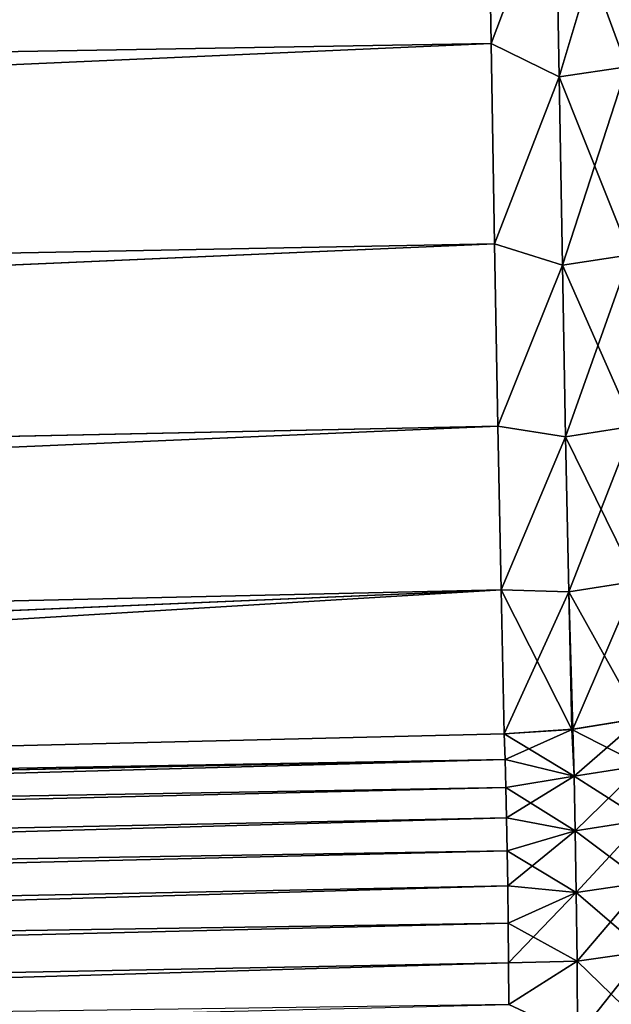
# Model space of a CAD drawing. Header units: metres. Extents: x -2 to 78, y -85 to 85.
# Tile 189 of 256: x 29.01 to 30.25, y -51.15 to -49.09. Entities that reach past the tile are written whole.
import ezdxf

# ---------------------------------------------------------------- set-up
doc = ezdxf.new("R2010")
doc.units = ezdxf.units.M
doc.layers.add('solid_20004802', color=7, linetype='CONTINUOUS')

msp = doc.modelspace()

# ---------------------------------------------------------------- linework, layer by layer
at = {"layer": 'solid_20004802'}
for points in [[(13.35, -49.422676, 8.076411), (29.993212, -49.14167, 7.695089), (29.985601, -48.686501, 8.315975)], [(13.35, -48.928776, 8.733148), (13.35, -49.422676, 8.076411), (29.985601, -48.686501, 8.315975)], [(29.985601, -48.686501, -8.315975), (13.35, -49.422615, -8.076389), (13.35, -48.928711, -8.73312)], [(29.985601, -48.686501, -8.315975), (29.993212, -49.14167, -7.695089), (13.35, -49.422615, -8.076389)], [(30.128067, -48.784313, 8.170994), (29.985601, -48.686501, 8.315975), (29.993212, -49.14167, 7.695089)], [(30.128067, -48.784313, -8.170994), (29.993212, -49.14167, -7.695089), (29.985601, -48.686501, -8.315975)], [(30.269958, -48.763931, -8.157619), (30.277407, -49.190327, -7.561122), (30.128067, -48.784313, -8.170994)], [(30.269958, -48.763931, 8.157619), (30.128067, -48.784313, 8.170994), (30.135405, -49.211391, 7.573454)], [(30.277407, -49.190327, 7.561122), (30.269958, -48.763931, 8.157619), (30.135405, -49.211391, 7.573454)], [(30.135405, -49.211391, 7.573454), (30.128067, -48.784313, 8.170994), (29.993212, -49.14167, 7.695089)], [(30.128067, -48.784313, -8.170994), (30.135405, -49.211391, -7.573454), (29.993212, -49.14167, -7.695089)], [(30.277407, -49.190327, -7.561122), (30.135405, -49.211391, -7.573454), (30.128067, -48.784313, -8.170994)], [(13.35, -49.877163, 7.391811), (30.000525, -49.560833, 7.049325), (29.993212, -49.14167, 7.695089)], [(13.35, -49.422676, 8.076411), (13.35, -49.877163, 7.391811), (29.993212, -49.14167, 7.695089)], [(29.993212, -49.14167, -7.695089), (13.35, -49.87711, -7.391791), (13.35, -49.422615, -8.076389)], [(29.993212, -49.14167, -7.695089), (30.000525, -49.560833, -7.049324), (13.35, -49.87711, -7.391791)], [(30.135405, -49.211391, 7.573454), (29.993212, -49.14167, 7.695089), (30.000525, -49.560833, 7.049325)], [(30.135405, -49.211391, -7.573454), (30.000525, -49.560833, -7.049324), (29.993212, -49.14167, -7.695089)], [(30.277407, -49.190327, -7.561122), (30.284565, -49.583786, -6.94257), (30.135405, -49.211391, -7.573454)], [(30.277407, -49.190327, 7.561122), (30.135405, -49.211391, 7.573454), (30.14246, -49.605473, 6.953835)], [(30.284565, -49.583786, 6.94257), (30.277407, -49.190327, 7.561122), (30.14246, -49.605473, 6.953835)], [(30.14246, -49.605473, 6.953835), (30.135405, -49.211391, 7.573454), (30.000525, -49.560833, 7.049325)], [(30.135405, -49.211391, -7.573454), (30.14246, -49.605473, -6.953835), (30.000525, -49.560833, -7.049324)], [(30.284565, -49.583786, -6.94257), (30.14246, -49.605473, -6.953835), (30.135405, -49.211391, -7.573454)], [(13.349881, -50.290676, 6.681702), (30.007565, -49.942451, 6.381108), (30.000525, -49.560833, 7.049325)], [(13.35, -49.877163, 7.391811), (13.349881, -50.290676, 6.681702), (30.000525, -49.560833, 7.049325)], [(30.000525, -49.560833, -7.049324), (13.35, -50.290623, -6.68169), (13.35, -49.87711, -7.391791)], [(30.000525, -49.560833, -7.049324), (30.007565, -49.942451, -6.381108), (13.35, -50.290623, -6.68169)], [(30.14246, -49.605473, 6.953835), (30.000525, -49.560833, 7.049325), (30.007565, -49.942451, 6.381108)], [(30.14246, -49.605473, -6.953835), (30.007565, -49.942451, -6.381108), (30.000525, -49.560833, -7.049324)], [(30.284565, -49.583786, -6.94257), (30.291443, -49.9431, -6.304178), (30.14246, -49.605473, -6.953835)], [(30.284565, -49.583786, 6.94257), (30.14246, -49.605473, 6.953835), (30.149237, -49.965347, 6.314353)], [(30.291443, -49.9431, 6.304178), (30.284565, -49.583786, 6.94257), (30.149237, -49.965347, 6.314353)], [(30.149237, -49.965347, 6.314353), (30.14246, -49.605473, 6.953835), (30.007565, -49.942451, 6.381108)], [(30.14246, -49.605473, -6.953835), (30.149237, -49.965347, -6.314353), (30.007565, -49.942451, -6.381108)], [(30.291443, -49.9431, -6.304178), (30.149237, -49.965347, -6.314353), (30.14246, -49.605473, -6.953835)], [(13.349881, -50.290676, 6.681702), (13.350351, -50.661762, 5.948571), (30.007565, -49.942451, 6.381108)], [(30.007565, -49.942451, -6.381108), (13.35, -50.661728, -5.948534), (13.35, -50.290623, -6.68169)], [(30.007565, -49.942451, -6.381108), (30.014322, -50.28516, -5.693029), (13.35, -50.661728, -5.948534)], [(13.350351, -50.661762, 5.948571), (30.014322, -50.28516, 5.693029), (30.007565, -49.942451, 6.381108)], [(30.149237, -49.965347, 6.314353), (30.007565, -49.942451, 6.381108), (30.014322, -50.28516, 5.693029)], [(30.149237, -49.965347, -6.314353), (30.014322, -50.28516, -5.693029), (30.007565, -49.942451, -6.381108)], [(30.291443, -49.9431, -6.304178), (30.298048, -50.267056, -5.648166), (30.149237, -49.965347, -6.314353)], [(30.291443, -49.9431, 6.304178), (30.149237, -49.965347, 6.314353), (30.155746, -50.289806, 5.657226)], [(30.298048, -50.267056, 5.648166), (30.291443, -49.9431, 6.304178), (30.155746, -50.289806, 5.657226)], [(30.155746, -50.289806, 5.657226), (30.149237, -49.965347, 6.314353), (30.014322, -50.28516, 5.693029)], [(30.149237, -49.965347, -6.314353), (30.155746, -50.289806, -5.657226), (30.014322, -50.28516, -5.693029)], [(30.298048, -50.267056, -5.648166), (30.155746, -50.289806, -5.657226), (30.149237, -49.965347, -6.314353)], [(30.298048, -50.267056, -5.648166), (30.304388, -50.554447, -4.97675), (30.155746, -50.289806, -5.657226)], [(30.298048, -50.267056, 5.648166), (30.155746, -50.289806, 5.657226), (30.164183, -50.577389, 4.984586)], [(30.306538, -50.553997, 4.976591), (30.298048, -50.267056, 5.648166), (30.164183, -50.577389, 4.984586)], [(30.014322, -50.28516, -5.693029), (13.350021, -50.990894, -5.195552), (13.35, -50.661728, -5.948534)], [(30.014322, -50.28516, -5.693029), (21.712175, -50.788425, -5.090972), (13.350021, -50.990894, -5.195552)], [(13.350351, -50.661762, 5.948571), (13.351604, -50.989151, 5.19496), (30.014322, -50.28516, 5.693029)], [(13.351604, -50.989151, 5.19496), (21.71203, -50.788429, 5.090974), (30.014322, -50.28516, 5.693029)], [(21.71203, -50.788429, 5.090974), (30.020775, -50.5872, 4.987195), (30.014322, -50.28516, 5.693029)], [(30.014322, -50.28516, -5.693029), (30.020775, -50.5872, -4.987195), (21.712175, -50.788425, -5.090972)], [(30.155746, -50.289806, 5.657226), (30.014322, -50.28516, 5.693029), (30.020775, -50.5872, 4.987195)], [(30.161982, -50.577648, -4.984669), (30.020775, -50.5872, -4.987195), (30.014322, -50.28516, -5.693029)], [(30.155746, -50.289806, -5.657226), (30.161982, -50.577648, -4.984669), (30.014322, -50.28516, -5.693029)], [(30.164183, -50.577389, 4.984586), (30.155746, -50.289806, 5.657226), (30.020775, -50.5872, 4.987195)], [(30.304388, -50.554447, -4.97675), (30.161982, -50.577648, -4.984669), (30.155746, -50.289806, -5.657226)], [(30.309341, -50.652988, -4.749743), (30.161982, -50.577648, -4.984669), (30.304388, -50.554447, -4.97675)], [(30.167011, -50.67572, 4.759456), (30.306538, -50.553997, 4.976591), (30.164183, -50.577389, 4.984586)], [(30.309341, -50.652988, 4.749743), (30.306538, -50.553997, 4.976591), (30.167011, -50.67572, 4.759456)], [(30.164183, -50.577389, 4.984586), (30.020775, -50.5872, 4.987195), (30.02249, -50.640736, 4.859653)], [(30.167011, -50.67572, -4.759456), (30.020775, -50.5872, -4.987195), (30.161982, -50.577648, -4.984669)], [(30.167011, -50.67572, 4.759456), (30.164183, -50.577389, 4.984586), (30.02249, -50.640736, 4.859653)], [(30.309341, -50.652988, -4.749743), (30.167011, -50.67572, -4.759456), (30.161982, -50.577648, -4.984669)], [(30.02249, -50.640736, 4.859653), (30.020775, -50.5872, 4.987195), (21.71203, -50.788429, 5.090974)], [(30.02249, -50.640736, -4.859653), (21.712175, -50.788425, -5.090972), (30.020775, -50.5872, -4.987195)], [(30.167011, -50.67572, -4.759456), (30.02249, -50.640736, -4.859653), (30.020775, -50.5872, -4.987195)], [(13.350016, -51.103958, 4.941967), (30.02249, -50.640736, 4.859653), (13.351604, -50.989151, 5.19496)], [(13.350016, -51.103958, 4.941967), (30.024061, -50.699375, 4.734115), (30.02249, -50.640736, 4.859653)], [(30.02249, -50.640736, -4.859653), (13.350021, -50.990894, -5.195552), (21.712175, -50.788425, -5.090972)], [(30.02249, -50.640736, -4.859653), (30.024061, -50.699375, -4.734115), (13.350021, -50.990894, -5.195552)], [(30.02249, -50.640736, 4.859653), (21.71203, -50.788429, 5.090974), (13.351604, -50.989151, 5.19496)], [(30.167011, -50.67572, -4.759456), (30.024061, -50.699375, -4.734115), (30.02249, -50.640736, -4.859653)], [(30.167011, -50.67572, 4.759456), (30.02249, -50.640736, 4.859653), (30.024061, -50.699375, 4.734115)], [(30.309341, -50.652988, -4.749743), (30.311783, -50.767914, -4.529939), (30.167011, -50.67572, -4.759456)], [(30.309341, -50.652988, 4.749743), (30.167011, -50.67572, 4.759456), (30.169472, -50.789852, 4.541315)], [(30.311783, -50.767914, 4.529939), (30.309341, -50.652988, 4.749743), (30.169472, -50.789852, 4.541315)], [(30.167011, -50.67572, -4.759456), (30.169472, -50.789852, -4.541315), (30.024061, -50.699375, -4.734115)], [(30.167011, -50.67572, 4.759456), (30.024061, -50.699375, 4.734115), (30.025492, -50.763062, 4.610789)], [(30.169472, -50.789852, 4.541315), (30.167011, -50.67572, 4.759456), (30.025492, -50.763062, 4.610789)], [(30.311783, -50.767914, -4.529939), (30.169472, -50.789852, -4.541315), (30.167011, -50.67572, -4.759456)], [(30.024061, -50.699375, -4.734115), (13.350015, -51.103958, -4.941967), (13.350021, -50.990894, -5.195552)], [(30.024061, -50.699375, -4.734115), (30.025492, -50.763062, -4.610789), (13.350015, -51.103958, -4.941967)], [(13.350016, -51.103958, 4.941967), (30.025492, -50.763062, 4.610789), (30.024061, -50.699375, 4.734115)], [(30.169472, -50.789852, -4.541315), (30.025492, -50.763062, -4.610789), (30.024061, -50.699375, -4.734115)], [(13.350008, -51.236774, 4.698144), (30.026781, -50.831741, 4.489832), (30.025492, -50.763062, 4.610789)], [(13.350016, -51.103958, 4.941967), (13.350008, -51.236774, 4.698144), (30.025492, -50.763062, 4.610789)], [(30.025492, -50.763062, -4.610789), (30.026781, -50.831741, -4.489832), (13.350015, -51.103958, -4.941967)], [(30.169472, -50.789852, -4.541315), (30.026781, -50.831741, -4.489832), (30.025492, -50.763062, -4.610789)], [(30.169472, -50.789852, 4.541315), (30.025492, -50.763062, 4.610789), (30.026781, -50.831741, 4.489832)], [(30.311783, -50.767914, -4.529939), (30.313848, -50.898087, -4.318445), (30.169472, -50.789852, -4.541315)], [(30.311783, -50.767914, 4.529939), (30.169472, -50.789852, 4.541315), (30.171537, -50.919098, 4.331415)], [(30.313848, -50.898087, 4.318445), (30.311783, -50.767914, 4.529939), (30.171537, -50.919098, 4.331415)], [(30.169472, -50.789852, -4.541315), (30.171537, -50.919098, -4.331415), (30.026781, -50.831741, -4.489832)], [(30.169472, -50.789852, 4.541315), (30.026781, -50.831741, 4.489832), (30.027931, -50.905308, 4.371502)], [(30.171537, -50.919098, 4.331415), (30.169472, -50.789852, 4.541315), (30.027931, -50.905308, 4.371502)], [(30.313848, -50.898087, -4.318445), (30.171537, -50.919098, -4.331415), (30.169472, -50.789852, -4.541315)], [(30.026781, -50.831741, -4.489832), (13.350008, -51.236774, -4.698144), (13.350015, -51.103958, -4.941967)], [(30.026781, -50.831741, -4.489832), (30.027931, -50.905308, -4.371502), (13.350008, -51.236774, -4.698144)], [(13.350008, -51.236774, 4.698144), (30.027931, -50.905308, 4.371502), (30.026781, -50.831741, 4.489832)], [(30.171537, -50.919098, -4.331415), (30.027931, -50.905308, -4.371502), (30.026781, -50.831741, -4.489832)], [(13.35, -51.388508, 4.46562), (30.02894, -50.983574, 4.256141), (30.027931, -50.905308, 4.371502)], [(13.350008, -51.236774, 4.698144), (13.35, -51.388508, 4.46562), (30.027931, -50.905308, 4.371502)], [(30.027931, -50.905308, -4.371502), (30.02894, -50.983574, -4.256141), (13.350008, -51.236774, -4.698144)], [(30.171537, -50.919098, -4.331415), (30.02894, -50.983574, -4.256141), (30.027931, -50.905308, -4.371502)], [(30.171537, -50.919098, 4.331415), (30.027931, -50.905308, 4.371502), (30.02894, -50.983574, 4.256141)], [(30.313848, -50.898087, -4.318445), (30.315516, -51.042824, -4.116525), (30.171537, -50.919098, -4.331415)], [(30.313848, -50.898087, 4.318445), (30.171537, -50.919098, 4.331415), (30.173183, -51.062786, 4.131007)], [(30.315516, -51.042824, 4.116525), (30.313848, -50.898087, 4.318445), (30.173183, -51.062786, 4.131007)], [(30.171537, -50.919098, -4.331415), (30.173183, -51.062786, -4.131007), (30.02894, -50.983574, -4.256141)], [(30.171537, -50.919098, 4.331415), (30.02894, -50.983574, 4.256141), (30.0298, -51.066406, 4.143948)], [(30.173183, -51.062786, 4.131007), (30.171537, -50.919098, 4.331415), (30.0298, -51.066406, 4.143948)], [(30.315516, -51.042824, -4.116525), (30.173183, -51.062786, -4.131007), (30.171537, -50.919098, -4.331415)], [(13.35, -51.388508, 4.46562), (30.0298, -51.066406, 4.143948), (30.02894, -50.983574, 4.256141)], [(30.02894, -50.983574, -4.256141), (13.350001, -51.388508, -4.46562), (13.350008, -51.236774, -4.698144)], [(30.02894, -50.983574, -4.256141), (30.0298, -51.066406, -4.143948), (13.350001, -51.388508, -4.46562)], [(30.173183, -51.062786, -4.131007), (30.0298, -51.066406, -4.143948), (30.02894, -50.983574, -4.256141)], [(30.315516, -51.042824, -4.116525), (30.316765, -51.20142, -3.925414), (30.173183, -51.062786, -4.131007)], [(30.315516, -51.042824, 4.116525), (30.173183, -51.062786, 4.131007), (30.174391, -51.220219, 3.94131)], [(30.316765, -51.20142, 3.925414), (30.315516, -51.042824, 4.116525), (30.174391, -51.220219, 3.94131)], [(13.349995, -51.558205, 4.245855), (30.030518, -51.153694, 4.035095), (30.0298, -51.066406, 4.143948)], [(13.35, -51.388508, 4.46562), (13.349995, -51.558205, 4.245855), (30.0298, -51.066406, 4.143948)], [(30.0298, -51.066406, -4.143948), (30.030518, -51.153694, -4.035095), (13.350001, -51.388508, -4.46562)], [(30.173183, -51.062786, -4.131007), (30.030518, -51.153694, -4.035095), (30.0298, -51.066406, -4.143948)], [(30.173183, -51.062786, 4.131007), (30.0298, -51.066406, 4.143948), (30.030518, -51.153694, 4.035095)], [(30.173183, -51.062786, -4.131007), (30.174391, -51.220219, -3.94131), (30.030518, -51.153694, -4.035095)], [(30.174391, -51.220219, 3.94131), (30.173183, -51.062786, 4.131007), (30.030518, -51.153694, 4.035095)], [(30.316765, -51.20142, -3.925414), (30.174391, -51.220219, -3.94131), (30.173183, -51.062786, -4.131007)]]:
    msp.add_3dface(points, dxfattribs=at)

doc.saveas('drawing.dxf')
